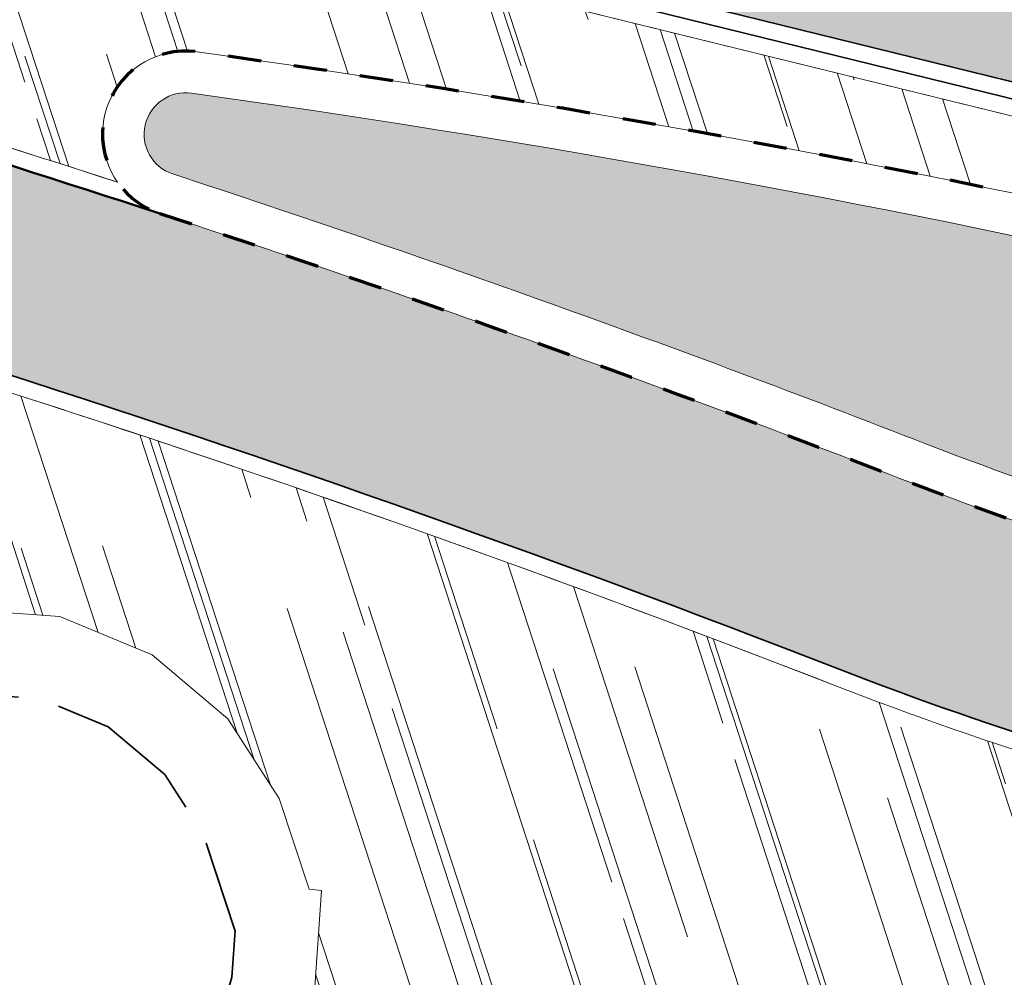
# Model space of a CAD drawing. Header units: metres. Extents: x 196674 to 197628, y 355499 to 356232.
# Tile 70 of 209: x 196996 to 197008, y 355713 to 355724. Entities that reach past the tile are written whole.
import ezdxf

# ---------------------------------------------------------------- set-up
doc = ezdxf.new("R2010")
doc.units = ezdxf.units.M
doc.linetypes.add('ZZ-HIDDEN-SO', pattern=[4, 2, -2])
doc.linetypes.add('ZZ-SYSTEEMGRENS-SO', pattern=[5, 4, -1])
for name, color, linetype, lineweight, true_color in [('N-WE-GR-BEPLANTING_BEPLANTINGSPLAN_DERDEN-V', 7, 'Continuous', 5, 0xd3e799), ('N-WE-VH-GESLOTENVERHARDING_ASFALT_RIJBAAN-V', 7, 'Continuous', 5, 0xd6d6d6), ('N-WE-VH-GOOT-TEGEL_200x200-G', 7, 'Continuous', 35, 0x00a5a5), ('N-WE-VH-KANTOPSLUITING_GELEIDEBAND_50 200-G', 1, 'Continuous', 35, 0xff0000), ('N-WE-VH-KANTOPSLUITING_OPSLUITBAND_200X250-G', 7, 'Continuous', 50, 0x0029a5), ('N-WE-VH-KANTOPSLUITING_OPSLUITBAND_480_500x160-G', 150, 'ZZ-HIDDEN-SO', 70, 0x007fff), ('N-WE-VH-KANTOPSLUITING_TROTTOIRBAND_180X200-G', 6, 'Continuous', 35, 0xff00ff), ('N-WE-VH-OPENVERHARDING_NATUURSTEEN_ZWARTBROEKPLEIN-A', 7, 'Continuous', 20, 0xd9795e), ('N-WE-VH-OPENVERHARDING_TEGEL_200x300_FIETSPAD_ROOD-A', 7, 'Continuous', 5, 0xe04d68), ('X-XX-AL-GRENS_SYSTEEMGRENS-G', 7, 'ZZ-SYSTEEMGRENS-SO', 35, 0xd60036)]:
    doc.layers.add(name, color=color, linetype=linetype, lineweight=lineweight, true_color=true_color)
doc.layers.add('N-WE-VH-HULPLIJN-G', color=40, linetype='Continuous', lineweight=5, plot=False)
doc.layers.add('N-WE-VH-KANTOPSLUITING_ACHTERKANTBAND-G', color=50, linetype='Continuous', lineweight=18)
pattern_1 = [(288.0600000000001, (197056.2115529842, 355734.4411217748), (2.285864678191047, -2.49423789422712), [21, -2.799999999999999, 6.999999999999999, -1.4]), (288.0600000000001, (197138.0089711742, 355715.2408764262), (1.336245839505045, 1.908269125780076), [4.199999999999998, -0.4619999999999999, 8.399999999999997, -1.05]), (288.0600000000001, (197057.2309859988, 355733.5100705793), (3.148679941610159, -6.630539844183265), [11.2, -1.96, 5.599999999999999, -1.4])]

msp = doc.modelspace()

# ---------------------------------------------------------------- hatches: boundary and pattern name
at = {"layer": 'N-WE-GR-BEPLANTING_BEPLANTINGSPLAN_DERDEN-V'}
h = msp.add_hatch(color=256, dxfattribs=at)
h.dxf.hatch_style = 1
edge = h.paths.add_edge_path()
edge.add_arc((196942.6435371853, 355553.2098958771), 177.9000000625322, 68.74151526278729, 71.83939725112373, ccw=False)
edge.add_arc((197021.4675709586, 355755.8167361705), 39.50000001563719, 248.741515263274, 265.1476088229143)
edge.add_arc((197007.7303173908, 355593.9987895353), 122.8999999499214, 83.8286096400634, 85.14760882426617, ccw=False)
edge.add_arc((197021.0499304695, 355717.1807601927), 1.000000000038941, 263.8286096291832, 433.0324548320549)
edge.add_arc((196977.7131807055, 355575.1449333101), 149.499999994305, 73.0324548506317, 82.07859982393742)
edge.add_arc((196998.2475404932, 355722.7231839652), 0.4999999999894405, 82.07859981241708, 251.8393972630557)
at = {"layer": 'N-WE-VH-GESLOTENVERHARDING_ASFALT_RIJBAAN-V'}
h = msp.add_hatch(color=256, dxfattribs=at)
h.dxf.hatch_style = 1
edge = h.paths.add_edge_path()
edge.add_arc((197093.8786643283, 356028.1118958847), 300.199999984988, 256.2130756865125, 257.8504928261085, ccw=False)
edge.add_line((197022.3374544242, 355736.5610507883), (197012.2741127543, 355739.0304095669))
edge.add_line((197012.2741127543, 355739.0304095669), (197003.9878809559, 355741.0636982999))
edge.add_line((197003.9878809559, 355741.0636982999), (197003.3325234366, 355738.3929293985))
edge.add_line((197003.3325234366, 355738.3929293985), (197021.6820968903, 355733.8902818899))
edge.add_arc((197093.8786642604, 356028.1118955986), 302.9499996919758, 256.2130756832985, 258.7522279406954)
edge.add_arc((197093.8786643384, 356028.1118959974), 302.9500000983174, 258.7522279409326, 259.3050705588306)
edge.add_line((197037.6573077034, 355730.4243725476), (197040.4519094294, 355729.9145926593))
edge.add_arc((197035.0785637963, 355700.4505560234), 29.94999663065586, 78.43225986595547, 79.6645715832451, ccw=False)
edge.add_arc((197035.175060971, 355700.869688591), 29.52002899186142, 77.70000422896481, 78.45262009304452, ccw=False)
edge.add_line((197041.4637220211, 355729.7121027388), (197042.1054888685, 355733.3228353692))
edge.add_line((197042.1054888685, 355733.3228353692), (197037.680197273, 355733.639463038))
edge.add_arc((197041.262826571, 355783.7114588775), 50.20000000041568, 263.9817730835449, 265.9074863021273, ccw=False)
edge.add_arc((197041.2628265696, 355783.7114588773), 50.19999999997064, 257.85049282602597, 263.98177308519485, ccw=False)
edge = h.paths.add_edge_path()
edge.add_line((197057.7443864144, 355723.079224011), (197052.101543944, 355723.8685034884))
edge.add_line((197052.101543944, 355723.8685034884), (197051.9810122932, 355723.3773026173))
edge.add_arc((197050.8155858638, 355723.6632768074), 1.199999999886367, 258.8486713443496, 346.2130756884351, ccw=False)
edge.add_arc((197089.3023816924, 355918.9061167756), 200.2000000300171, 256.2130756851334, 258.8486713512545, ccw=False)
edge.add_line((197041.592354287, 355724.4741407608), (197039.913874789, 355724.8860087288))
edge.add_line((197039.913874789, 355724.8860087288), (197037.0974275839, 355725.5771130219))
edge.add_line((197037.0974275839, 355725.5771130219), (197034.9407055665, 355716.7878553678))
edge.add_arc((197031.3183658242, 355702.0257872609), 15.20000000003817, 37.636063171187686, 76.21307568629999, ccw=False)
edge.add_arc((197087.4860454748, 355906.3780203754), 200.0000000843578, 257.2525759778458, 259.9078268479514)
edge.add_arc((197069.9698551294, 355704.5807559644), 18.200000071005, 162.5348650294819, 164.4081768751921, ccw=False)
edge.add_arc((197069.9698550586, 355704.580755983), 18.1999999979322, 147.0025558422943, 162.5348650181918, ccw=False)
edge.add_arc((197055.7120424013, 355713.8389835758), 1.199999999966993, 80.69746717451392, 147.0025558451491, ccw=False)
edge.add_arc((197089.3023843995, 355918.9061334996), 206.6000169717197, 260.6974671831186, 260.8929427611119)
edge.add_line((197056.6017982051, 355714.9104505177), (197057.7443864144, 355723.079224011))
h.paths.add_polyline_path([(197037.0974275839, 355725.5771130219), (197036.5623767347, 355725.7084046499), (197033.6982671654, 355726.4112044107), (197001.6805601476, 355734.2677602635), (196999.5238381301, 355725.4785026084), (197034.9407055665, 355716.7878553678)])
at = {"layer": 'N-WE-VH-OPENVERHARDING_NATUURSTEEN_ZWARTBROEKPLEIN-A'}
h = msp.add_hatch(dxfattribs=at)
h.set_pattern_fill('AVH-NATUURSTEEN-SO', color=256, scale=0.7, angle=258.0600000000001, pattern_type=2)
h.set_pattern_definition(pattern_1)
edge = h.paths.add_edge_path()
edge.add_line((196990.4733846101, 355727.287450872), (196991.1863874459, 355724.8786225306))
edge.add_line((196991.1863874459, 355724.8786225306), (196991.4551888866, 355723.9704963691))
edge.add_arc((196942.6435369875, 355553.2098952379), 177.6000007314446, 72.03252967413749, 74.04749784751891, ccw=False)
edge.add_arc((196998.2475404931, 355722.7231839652), 1.000000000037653, 82.07859982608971, 215.0659573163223, ccw=False)
edge.add_arc((196977.7131807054, 355575.1449333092), 149.9999999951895, 73.03245485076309, 82.07859982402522, ccw=False)
edge.add_arc((197021.0499304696, 355717.1807601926), 1.499999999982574, -66.4184396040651, 73.03245485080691, ccw=False)
edge.add_arc((197007.7303173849, 355593.9987894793), 122.600000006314, 79.15485007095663, 83.48072406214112, ccw=False)
edge.add_arc((197031.3249936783, 355717.1590560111), 2.800000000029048, 259.1548500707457, 346.2130756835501)
edge.add_line((197034.0443220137, 355716.4917829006), (197034.0684298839, 355716.5900293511))
edge.add_line((197034.0684298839, 355716.5900293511), (197031.9318147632, 355717.1143153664))
edge.add_line((197031.9318147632, 355717.1143153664), (196990.4733846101, 355727.287450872))
h = msp.add_hatch(dxfattribs=at)
h.set_pattern_fill('AVH-NATUURSTEEN-SO', color=256, scale=0.7, angle=258.0600000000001, pattern_type=2)
h.set_pattern_definition(pattern_1)
edge = h.paths.add_edge_path()
edge.add_arc((197007.730317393, 355593.9987894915), 119.7999999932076, 80.11494760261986, 83.82860964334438)
edge.add_arc((197007.7303173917, 355593.9987895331), 119.7999999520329, 83.828609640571, 85.14760882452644)
edge.add_arc((197021.4675709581, 355755.8167361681), 42.60000001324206, 248.74151526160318, 265.14760882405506, ccw=False)
edge.add_arc((196942.6435372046, 355553.2098959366), 174.8000000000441, 68.74151526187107, 73.4622235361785)
edge.add_line((196992.3999124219, 355720.7788164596), (196993.646, 355716.569))
edge.add_line((196993.646, 355716.569), (196994.418, 355716.948))
edge.add_line((196994.418, 355716.948), (196995.629, 355717.226))
edge.add_line((196995.629, 355717.226), (196995.676, 355717.009))
edge.add_line((196995.676, 355717.009), (196996.735, 355716.935))
edge.add_line((196996.735, 355716.935), (196997.844, 355716.473))
edge.add_line((196997.844, 355716.473), (196998.754, 355715.705))
edge.add_line((196998.754, 355715.705), (196999.371, 355714.751))
edge.add_line((196999.371, 355714.751), (196999.728, 355713.662))
edge.add_line((196999.728, 355713.662), (196999.877, 355713.647))
edge.add_line((196999.877, 355713.647), (196999.793, 355712.429))
edge.add_line((196999.793, 355712.429), (196999.549, 355711.583))
edge.add_line((196999.549, 355711.583), (196999.632, 355711.304))
edge.add_line((196999.632, 355711.304), (197001.5394956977, 355711.9220745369))
edge.add_line((197001.5394956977, 355711.9220745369), (197002.5354995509, 355712.2027294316))
edge.add_line((197002.5354995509, 355712.2027294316), (197005.0539635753, 355704.0613975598))
edge.add_line((197005.0539635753, 355704.0613975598), (197009.4023206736, 355705.3894582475))
edge.add_arc((197028.5300944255, 355711.23139896), 19.99999999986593, 184.3571817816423, 196.983544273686, ccw=False)
edge.add_arc((197011.0806727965, 355709.9018558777), 2.50000000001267, 34.125110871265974, 184.3571817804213, ccw=False)
edge.add_line((197013.1502091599, 355711.304360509), (197016.6901502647, 355706.0808220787))
edge.add_line((197016.6901502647, 355706.0808220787), (197019.1788768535, 355707.767407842))
edge.add_arc((197020.9406590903, 355708.7140457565), 1.999999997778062, 86.28177571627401, 208.2499538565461, ccw=False)
edge.add_line((197021.0703585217, 355710.7098358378), (197025.6838435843, 355710.4100215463))
edge.add_arc((197025.3920198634, 355705.9194938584), 4.4999999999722, 0.7096448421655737, 86.28177571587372, ccw=False)
edge.add_line((197029.8916747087, 355705.975227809), (197032.0706282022, 355705.6360327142))
edge.add_arc((197234.2423737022, 355674.1641979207), 204.6066740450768, 170.8977933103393, 171.1518499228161, ccw=False)
edge.add_arc((197027.4726082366, 355707.2915163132), 4.799999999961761, 350.8977933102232, 440.1149476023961)
edge = h.paths.add_edge_path()
edge.add_line((197029.8916747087, 355705.975227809), (197032.0706282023, 355705.6360327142))
edge.add_arc((197234.2423736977, 355674.1641979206), 204.6066740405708, 171.1518499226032, 177.8055978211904)
edge.add_line((197029.7857454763, 355681.9986244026), (197027.2190532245, 355682.0969756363))
edge.add_arc((197022.7323693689, 355682.442906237), 4.500000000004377, 355.5911251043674, 468.09112511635)
edge.add_line((197021.334987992, 355686.7204435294), (197018.5022650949, 355685.7950525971))
edge.add_arc((197019.4338526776, 355682.9433610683), 2.999999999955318, 108.091125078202, 109.8511173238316)
edge.add_line((197018.4151210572, 355685.7650956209), (197018.4645275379, 355689.4128152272))
edge.add_line((197018.4645275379, 355689.4128152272), (197018.5785205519, 355689.4476387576))
edge.add_arc((197016.825562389, 355695.1858560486), 5.999999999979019, 286.9872980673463, 394.1251108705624)
edge.add_line((197021.792449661, 355698.5518671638), (197016.6901502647, 355706.0808220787))
edge.add_line((197016.6901502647, 355706.0808220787), (197019.1788768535, 355707.767407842))
edge.add_arc((197020.9406590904, 355708.7140457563), 1.999999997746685, 208.2499538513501, 214.92119049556)
edge.add_line((197019.300778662, 355707.5691474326), (197026.170168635, 355697.7298648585))
edge.add_arc((197027.6050640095, 355698.7316508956), 1.74999999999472, 214.9211906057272, 355.6652177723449)
edge.add_line((197029.350058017, 355698.5993787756), (197029.8791464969, 355705.5793548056))
edge.add_arc((197025.3920198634, 355705.9194938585), 4.500000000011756, 355.6650805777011, 360.7096448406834)
at = {"layer": 'N-WE-VH-OPENVERHARDING_TEGEL_200x300_FIETSPAD_ROOD-A'}
h = msp.add_hatch(dxfattribs=at)
h.set_pattern_fill('AVH-TEGEL_200X300_HALFST', color=256, scale=2, angle=76.22078229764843, pattern_type=2)
h.set_pattern_definition([(76.22078229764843, (0, 0), (-0.3884882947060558, 0.09527247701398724), []), (166.2207822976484, (0, 0), (-0.1429087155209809, -0.5827324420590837), [0.4, -0.4]), (166.2207822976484, (0.09527247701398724, 0.3884882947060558), (-0.1429087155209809, -0.5827324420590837), [-0.4, 0.4])])
edge = h.paths.add_edge_path()
edge.add_arc((196942.6435371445, 355553.2098957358), 177.4000002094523, 71.8393972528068, 74.00643033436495)
edge.add_line((196991.522465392, 355723.7432075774), (196992.3322244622, 355721.0074953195))
edge.add_arc((196942.6435372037, 355553.2098959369), 175.0000000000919, 68.74151526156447, 73.50477980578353, ccw=False)
edge.add_arc((197021.467570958, 355755.8167361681), 42.40000001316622, 248.7415152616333, 265.1476088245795)
edge.add_arc((197007.7303173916, 355593.998789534), 119.999999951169, 83.82860964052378, 85.1476088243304, ccw=False)
edge.add_arc((197007.7303173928, 355593.9987894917), 119.9999999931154, 80.11494760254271, 83.82860964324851, ccw=False)
edge.add_arc((197027.4726082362, 355707.2915163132), 5.000000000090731, 75.02170182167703, 80.11494759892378, ccw=False)
edge.add_line((197028.7648740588, 355712.1216352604), (197039.2340304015, 355709.8137736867))
edge.add_arc((197087.486045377, 355906.3780202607), 202.3999999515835, 256.2079159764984, 257.7641125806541)
edge.add_arc((197031.3183658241, 355702.0257872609), 14.8000000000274, 26.26818554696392, 43.10523611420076)
edge.add_arc((197041.6303403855, 355712.2195687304), 0.5000000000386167, 256.7115733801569, 350.75338908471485, ccw=False)
edge.add_arc((197087.4860450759, 355906.3780200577), 199.9999996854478, 255.53309952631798, 256.7115733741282, ccw=False)
edge.add_line((197037.5219116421, 355712.7195959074), (197030.7605277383, 355714.2126381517))
edge.add_arc((197007.7303173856, 355593.9987894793), 122.4000000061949, 79.1548500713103, 83.82860964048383)
edge.add_arc((197007.7303173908, 355593.9987895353), 122.3999999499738, 83.82860964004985, 85.14760882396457)
edge.add_arc((197021.4675709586, 355755.8167361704), 40.00000001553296, 248.74151526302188, 265.1476088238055, ccw=False)
edge.add_arc((196942.6435371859, 355553.2098958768), 177.4000000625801, 68.74151526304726, 71.83939725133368)

# ---------------------------------------------------------------- linework, layer by layer
at = {"layer": 'N-WE-VH-GOOT-TEGEL_200x200-G', "ltscale": 0.2, "flags": 128}
msp.add_lwpolyline([(196951.4281986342, 355740.523735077), (196969.3175015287, 355732.890581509), (196990.4553175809, 355727.7037505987), (197034.9407055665, 355716.7878553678, -0.3734826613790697), (197046.4430502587, 355700.5145226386), (197046.2722068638, 355698.8047278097), (197039.3936877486, 355679.640358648, 0.03421819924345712), (197035.8549559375, 355652.1417794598), (197038.5133178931, 355637.374981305, 0.003988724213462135), (197038.581696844, 355634.1879771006, 0.01187555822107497), (197039.0861132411, 355624.7117847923, 0.02855868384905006), (197042.1336254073, 355602.110822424, 0.003061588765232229), (197042.6131485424, 355599.7114721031, 0.0008048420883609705), (197042.744082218, 355599.0817099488), (197043.2038895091, 355596.8878635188), (197049.1584376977, 355568.4773434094), (197049.7212509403, 355565.7920318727), (197051.7251532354, 355556.2309527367, -0.3984084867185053), (197051.2205779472, 355555.4110421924), (197050.7745702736, 355555.29198333, -0.419718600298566), (197049.9144463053, 355555.8004803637), (197049.8957871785, 355555.8760399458)], format="xyb", dxfattribs=at)
at = {"layer": 'N-WE-VH-HULPLIJN-G', "flags": 128}
msp.add_lwpolyline([(197037.0974275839, 355725.5771130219), (197036.5623767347, 355725.7084046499), (197033.6982671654, 355726.4112044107), (197001.6805601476, 355734.2677602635), (196999.5238381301, 355725.4785026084), (197034.9407055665, 355716.7878553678)], close=True, dxfattribs=at)
for points in [[(196990.4733846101, 355727.287450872), (196991.1863874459, 355724.8786225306), (196991.4551888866, 355723.9704963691, -0.008792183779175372), (196997.4290492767, 355722.1486649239, -0.6555498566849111), (196998.3853549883, 355723.7136420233, -0.03949176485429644), (197021.4876754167, 355718.6154655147, -0.696642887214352), (197021.6500116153, 355715.8060229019, -0.01887742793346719), (197030.7981588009, 355714.4090660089, 0.3992540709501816), (197034.0443220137, 355716.4917829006), (197034.0684298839, 355716.5900293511), (197031.9318147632, 355717.1143153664)], [(196997.9358588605, 355721.772997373, 0.009455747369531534), (196991.522465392, 355723.7432075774), (196992.3322244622, 355721.0074953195, -0.02078665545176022), (197006.0943463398, 355716.3018786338, 0.07170761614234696), (197017.880997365, 355713.5687008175, -0.005755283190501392), (197020.6306690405, 355713.303361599, -0.01620532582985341), (197028.330968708, 355712.2172870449, -0.02222713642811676), (197028.7648740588, 355712.1216352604), (197039.2340304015, 355709.8137736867, 0.006790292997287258), (197044.5900040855, 355708.5758725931, 0.0735979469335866), (197042.123843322, 355712.1392266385, -0.4350293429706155), (197041.5154138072, 355711.7329560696, -0.005142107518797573), (197037.5219116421, 355712.7195959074), (197030.7605277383, 355714.2126381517, 0.02039595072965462), (197020.8886760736, 355715.6894530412, 0.005755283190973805), (197018.0840109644, 355715.9600990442, -0.07170761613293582), (197006.9645288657, 355718.538568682, 0.01351788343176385)]]:
    msp.add_lwpolyline(points, format="xyb", close=True, dxfattribs=at)
msp.add_lwpolyline([(197028.2966342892, 355712.0202562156, 0.01620532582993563), (197020.6091684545, 355713.1045206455, 0.005755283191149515), (197017.8640795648, 355713.369417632, -0.0717076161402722), (197006.0218311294, 355716.1154877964, 0.02060088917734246), (196992.3999124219, 355720.7788164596)], format="xyb", dxfattribs=at)
for points in [[(197013.8879183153, 355675.8475108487), (197008.8563505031, 355692.0196023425), (197006.8591735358, 355698.2257718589), (197002.5354995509, 355712.2027294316), (197001.5394956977, 355711.9220745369), (196999.632, 355711.304), (196999.549, 355711.583), (196999.793, 355712.429), (196999.877, 355713.647), (196999.728, 355713.662), (196999.371, 355714.751), (196998.754, 355715.705), (196997.844, 355716.473), (196996.735, 355716.935), (196995.676, 355717.009)], [(196995.676, 355717.009), (196996.735, 355716.935), (196997.844, 355716.473), (196998.754, 355715.705), (196999.371, 355714.751), (196999.728, 355713.662), (196999.877, 355713.647), (196999.793, 355712.429)]]:
    msp.add_lwpolyline(points, dxfattribs=at)
at = {"layer": 'N-WE-VH-KANTOPSLUITING_ACHTERKANTBAND-G', "flags": 128}
for points in [[(197028.2966342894, 355712.0202562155, 0.01620532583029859), (197020.6091684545, 355713.1045206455, 0.005755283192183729), (197017.8640795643, 355713.3694176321, -0.0717076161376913), (197006.0218311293, 355716.1154877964, 0.03260185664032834), (196984.3075872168, 355722.9719262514), (196963.5024933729, 355728.0780413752)], [(196991.2273856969, 355724.0354492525), (196991.2273856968, 355724.0354492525, -0.009125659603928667), (196997.4290492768, 355722.1486649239)]]:
    msp.add_lwpolyline(points, format="xyb", dxfattribs=at)
msp.add_lwpolyline([(196990.3599928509, 355727.3152751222), (197031.9318147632, 355717.1143153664)], dxfattribs=at)
msp.add_lwpolyline([(196998.0916996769, 355722.2480906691, -0.01351788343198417), (197007.1458168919, 355719.0045457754, 0.07170761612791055), (197018.1263054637, 355716.4583070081, -0.005755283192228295), (197020.9424275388, 355716.1865554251, 0.9099606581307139), (197021.3417604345, 355718.1372304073, 0.03949176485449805), (196998.3164477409, 355723.2184129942, 0.9144129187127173)], format="xyb", close=True, dxfattribs=at)
at = {"layer": 'N-WE-VH-KANTOPSLUITING_GELEIDEBAND_50 200-G', "ltscale": 0.2, "flags": 128}
msp.add_lwpolyline([(197028.3309687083, 355712.2172870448, 0.01620532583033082), (197020.6306690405, 355713.303361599, 0.005755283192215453), (197017.8809973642, 355713.5687008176, -0.07170761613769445), (197006.0943463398, 355716.3018786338, 0.03260185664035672), (196984.3552577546, 355723.1661619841), (196963.5501639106, 355728.2722771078)], format="xyb", dxfattribs=at)
at = {"layer": 'N-WE-VH-KANTOPSLUITING_OPSLUITBAND_200X250-G', "ltscale": 0.1, "flags": 128}
msp.add_lwpolyline([(196991.4551888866, 355723.9704963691), (196991.1863874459, 355724.8786225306), (196990.5259641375, 355727.1098147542), (196986.0322340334, 355728.2118743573), (196985.3342378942, 355725.3966087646, -0.00813617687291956), (196990.9142862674, 355723.9163538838, -0.01034696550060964), (196997.9358588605, 355721.772997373)], format="xyb", dxfattribs=at)
at = {"layer": 'N-WE-VH-KANTOPSLUITING_OPSLUITBAND_480_500x160-G', "ltscale": 0.2, "flags": 128}
msp.add_lwpolyline([(196997.9358588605, 355721.772997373, -0.01351788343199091), (197006.9645288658, 355718.5385686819, 0.07170761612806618), (197018.0840109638, 355715.9600990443, -0.005755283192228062), (197020.8886760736, 355715.6894530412, 0.9099606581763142), (197021.487675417, 355718.6154655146, 0.03949176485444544), (196998.3853549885, 355723.7136420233, 0.9144129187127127)], format="xyb", close=True, dxfattribs=at)
at = {"layer": 'N-WE-VH-KANTOPSLUITING_TROTTOIRBAND_180X200-G', "ltscale": 0.2, "flags": 128}
msp.add_lwpolyline([(196990.4076552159, 355727.5095128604), (197031.9794771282, 355717.3085531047)], dxfattribs=at)
at = {"layer": 'X-XX-AL-GRENS_SYSTEEMGRENS-G', "ltscale": 0.5, "flags": 128}
msp.add_lwpolyline([(197173.0845801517, 355664.4267221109), (197172.678291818, 355658.1040395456), (197176.2062336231, 355657.9276386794), (197179.6585214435, 355660.8258546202), (197196.8460500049, 355641.1849859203), (197196.618113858, 355640.9851655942), (197203.3658004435, 355633.2880423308), (197204.598351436, 355636.2035375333), (197206.181120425, 355637.5931654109), (197210.3450714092, 355632.9793581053), (197211.1344663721, 355633.8542043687), (197215.577003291, 355630.1111014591), (197222.812057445, 355638.6980935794), (197225.7729980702, 355636.1981525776), (197252.4997837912, 355613.6295939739), (197256.3974516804, 355618.2471244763), (197230.4350738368, 355640.1698336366), (197234.5465854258, 355645.0395252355), (197230.9951246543, 355648.102425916), (197227.7363916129, 355651.014992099), (197227.7150354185, 355650.9915016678), (197227.3858924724, 355651.2966605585), (197230.5297411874, 355654.3837220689), (197222.7747070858, 355662.5864016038), (197213.3031688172, 355673.0409596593), (197208.7438719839, 355679.5515306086), (197204.6678372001, 355688.2834966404), (197202.9207222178, 355693.3147658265), (197202.5296188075, 355695.8358091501), (197209.2561496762, 355696.7388380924), (197208.765603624, 355699.4053961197), (197208.8375775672, 355699.4157603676), (197208.4960738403, 355702.0476424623), (197209.7550059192, 355702.1614664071), (197209.6289773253, 355703.3557373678), (197209.431316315, 355705.9322142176), (197209.3853665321, 355708.5054020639), (197209.4909423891, 355711.0763696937), (197209.825975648, 355714.406320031), (197209.1003553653, 355714.700446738), (197209.2732684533, 355715.2254737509), (197208.7827839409, 355715.4092287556), (197209.8333840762, 355718.2914021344), (197204.6571410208, 355720.1605124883), (197206.9259623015, 355726.3911903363), (197207.3755778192, 355727.6258113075), (197205.6951706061, 355728.2354618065), (197201.970541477, 355729.6509828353, -0.03199396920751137), (197199.2658455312, 355725.4928494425), (197194.4988616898, 355729.2364659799), (197191.8020115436, 355731.3330088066), (197190.6829954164, 355730.2418318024), (197188.9323846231, 355731.7580333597, 0.01582069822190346), (197191.308975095, 355733.798286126), (197190.5246250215, 355734.700084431), (197189.8547559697, 355735.4391273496), (197188.5065648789, 355737.3969406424), (197188.3768484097, 355737.5504837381), (197186.2264232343, 355740.6599554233), (197185.4143065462, 355740.8273772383), (197177.0047230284, 355735.000759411), (197161.0308464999, 355735.7499021), (197143.9921317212, 355736.546230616), (197117.3114725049, 355737.8750504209), (197104.5701917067, 355738.4152468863), (197089.3270001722, 355739.2400485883), (197089.4979420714, 355743.4763910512), (197087.6423294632, 355744.6045541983), (197087.2320594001, 355744.8539874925), (197086.4302028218, 355745.4612094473), (197085.6301577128, 355746.0670596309), (197084.2515270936, 355747.3631431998), (197083.0033431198, 355748.790046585), (197081.9521148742, 355750.2640411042), (197081.052108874, 355751.8364435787), (197080.680597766, 355752.6629727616), (197080.3089695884, 355753.4897623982), (197079.7287775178, 355755.2084983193), (197079.3027229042, 355757.0287405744), (197079.0552433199, 355758.8767777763), (197078.9881413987, 355760.748092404), (197079.0484954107, 355761.6954089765), (197079.4901165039, 355761.5482019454), (197081.8987959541, 355767.3947458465), (197083.4122910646, 355769.9863346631), (197084.9290730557, 355772.1438856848), (197085.2777218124, 355772.6391357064), (197085.9504292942, 355773.4546849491), (197087.2615113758, 355775.0451778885), (197089.4568843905, 355777.2328139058), (197092.7058230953, 355779.8115121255), (197090.7255592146, 355782.8612331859), (197090.5279328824, 355783.1655891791), (197094.0593130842, 355784.7965387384), (197089.240221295, 355793.944965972), (197079.8514273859, 355789.6587774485), (197073.1066642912, 355808.1301448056), (197062.6964714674, 355839.0387078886), (197050.201550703, 355834.8591941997), (197054.256388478, 355823.4068109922), (197060.9054150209, 355805.9824325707), (197064.0917084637, 355798.9340248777), (197065.6061934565, 355785.3714584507), (197066.4118943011, 355778.1591798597), (197064.2976158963, 355775.7696807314), (197061.8930028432, 355773.065075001), (197059.8798242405, 355770.937906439), (197059.567781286, 355770.7063368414), (197054.395078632, 355766.8676324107), (197050.1449273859, 355764.4954855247), (197046.646028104, 355763.2036366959), (197046.6485450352, 355763.1967402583), (197042.8018864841, 355761.7681380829), (197042.6247659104, 355761.7025895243), (197032.2172606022, 355760.2665015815), (197022.1724443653, 355758.1057256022), (197022.1490316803, 355758.1349914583), (197018.4791559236, 355757.3507739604), (197017.1834583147, 355757.8590001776), (197013.9320116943, 355762.4906063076), (197012.2359937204, 355764.9334332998), (197011.548662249, 355765.9454268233), (197009.5874376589, 355768.7952768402), (197008.1879451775, 355770.6627745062), (197008.1739746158, 355770.651876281), (197004.3621297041, 355775.7021426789), (197000.7500667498, 355780.6711859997), (196997.3281167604, 355785.4310589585), (196992.0624097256, 355792.5561596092), (196987.5636689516, 355799.6503659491), (196980.2918957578, 355812.3582609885), (196971.7451011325, 355828.1610038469), (196956.4456734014, 355821.2458726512), (196960.0166344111, 355812.4100996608), (196962.4976294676, 355807.0886023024, -0.6085831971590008), (196961.4131292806, 355806.2394416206), (196970.6320923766, 355792.5786144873), (196976.225457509, 355784.303374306), (196982.879968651, 355776.9163582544), (196982.5041383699, 355776.476222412), (196987.7472751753, 355765.3430715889), (196990.3620391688, 355759.9089379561), (196989.6128942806, 355758.3801676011), (196986.801356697, 355757.089894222), (196981.5916446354, 355758.3619052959), (196976.4931413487, 355759.6093032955), (196973.9250311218, 355760.2238822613), (196971.9270970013, 355760.7020113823), (196970.093883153, 355761.1263081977), (196965.2690985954, 355762.243003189), (196955.7026120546, 355764.457163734), (196954.8259486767, 355764.7114400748), (196955.7288446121, 355765.5914382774), (196946.4199106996, 355767.8862061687), (196945.5109518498, 355767.0898728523), (196943.3561815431, 355767.6616250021), (196942.0243707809, 355768.0150110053), (196940.699224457, 355768.3753913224), (196937.911680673, 355769.161377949), (196937.9158913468, 355769.1720679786), (196934.1448626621, 355770.5833311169), (196931.0328001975, 355771.949971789), (196928.1497259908, 355773.3159879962), (196926.2238803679, 355774.3657393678), (196926.7008714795, 355775.2077771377), (196923.9720996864, 355776.8118532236), (196922.1171638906, 355777.9575551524), (196917.5440237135, 355780.8012867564), (196917.0166342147, 355779.9474843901), (196915.4224701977, 355780.9309636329), (196913.0167641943, 355782.4772167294), (196912.757872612, 355782.6539056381), (196911.190523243, 355783.7714957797), (196908.5042566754, 355786.2619442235), (196907.2206986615, 355787.4460719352), (196905.8442773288, 355789.1071714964), (196903.2522146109, 355793.7425243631), (196899.3236920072, 355801.1348770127), (196896.7844047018, 355806.8801932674), (196892.3931631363, 355816.7971943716), (196889.396342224, 355823.7408055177), (196885.4294056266, 355833.1531130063), (196886.3148759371, 355833.6745129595), (196885.0357126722, 355834.4994199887), (196884.9096875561, 355834.6903417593), (196883.5318420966, 355838.2464489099), (196881.8574062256, 355842.456115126), (196879.7964254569, 355847.3435551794), (196879.5508475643, 355847.9274201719), (196877.9207976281, 355851.9810838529), (196875.2708346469, 355858.5729917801), (196872.6243587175, 355865.1536886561), (196870.4789281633, 355870.5362599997), (196868.3870366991, 355875.7889875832), (196865.3800609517, 355883.3409266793), (196863.5295936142, 355887.9873007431), (196863.4110328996, 355888.2849971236), (196862.7400305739, 355889.9711056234), (196863.0622626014, 355890.0962442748), (196861.3970005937, 355894.1395962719), (196861.4037374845, 355894.142038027), (196859.229652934, 355899.4431236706), (196859.0298403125, 355899.3580359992), (196858.8952095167, 355899.696553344), (196858.3959365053, 355900.9492390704), (196849.546747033, 355923.1807260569), (196850.1922005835, 355924.6939033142), (196860.258528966, 355928.6657372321), (196869.5490503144, 355931.0234685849), (196873.3453938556, 355931.8019435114), (196886.2438454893, 355935.4284136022), (196898.3098795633, 355938.5764862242), (196898.3110943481, 355938.5724965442), (196903.1917021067, 355939.7712405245), (196904.7097162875, 355939.0568809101), (196905.0282216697, 355938.2924679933), (196909.0130922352, 355939.952830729), (196908.2642147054, 355942.2627148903), (196902.9799573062, 355958.738663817), (196902.4497829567, 355960.2008490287), (196901.8115777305, 355961.6192158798), (196900.9680556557, 355963.3204536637), (196898.0063144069, 355968.7541705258), (196894.5625896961, 355975.3226559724), (196892.3896866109, 355979.4813913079), (196888.5416758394, 355987.5664713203), (196887.4815956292, 355987.0834539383), (196885.6442474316, 355986.3271839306), (196885.5076204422, 355986.6344104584), (196873.7642690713, 355982.4273955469), (196860.8311621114, 355977.7025315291), (196860.6501748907, 355978.1868262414), (196859.8859481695, 355980.2917607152), (196853.3128873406, 355977.7107309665), (196853.73029577, 355976.6477246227), (196849.4907683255, 355974.9886047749), (196849.0872389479, 355976.0301083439), (196843.9608105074, 355973.9918913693), (196837.8119168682, 355989.4043746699), (196834.5901124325, 355988.2958011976), (196829.2277835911, 355986.0429299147), (196828.1156368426, 355985.4996470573), (196826.3328622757, 355984.7522034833), (196824.2538081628, 355989.7933135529), (196823.3493071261, 355989.4238303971), (196821.5217528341, 355993.9636112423), (196822.4415567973, 355994.327010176), (196811.4142395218, 356022.6098143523), (196811.1941616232, 356022.5241126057), (196809.0787073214, 356027.7608173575), (196808.1570951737, 356027.399245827), (196802.10045471, 356042.8370581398), (196803.0324375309, 356043.2047289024), (196801.2251267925, 356047.7859519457), (196800.9629805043, 356047.6825342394), (196799.5580754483, 356051.2186581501), (196798.9326303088, 356050.9700967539), (196795.7620501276, 356058.7913388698), (196785.962956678, 356083.7526770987), (196782.5256602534, 356092.3853087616), (196783.4607012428, 356092.7526788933), (196781.019036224, 356098.8045971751), (196780.1137519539, 356098.4428009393), (196778.7301102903, 356101.9178165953), (196774.5320198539, 356112.348299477), (196772.2902714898, 356117.515377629), (196776.44078803, 356119.079716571), (196791.849465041, 356131.7811384), (196790.0748953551, 356134.2200693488), (196802.0204483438, 356142.8516660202), (196802.0676224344, 356142.8083428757), (196807.6543048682, 356146.8198669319), (196821.3261595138, 356152.9520820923), (196824.118863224, 356147.8038902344), (196826.9348279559, 356140.6494155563), (196826.9667213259, 356140.5675271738), (196829.5085456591, 356133.5350799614), (196829.5777539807, 356133.3434260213), (196832.2898444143, 356127.7055041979), (196833.7548698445, 356124.6604513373), (196834.9901440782, 356122.0931766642), (196835.0225480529, 356122.0325953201), (196835.1990731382, 356121.7003128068), (196837.0506620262, 356117.8328811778), (196837.4462851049, 356117.0125892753), (196839.1926216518, 356113.3926815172), (196841.4323661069, 356114.511984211), (196841.8392721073, 356113.6336860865), (196848.0955434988, 356116.517072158), (196847.6769788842, 356117.425259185), (196852.5147321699, 356119.6548795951), (196850.4481800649, 356123.3458274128), (196845.5717484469, 356132.2801574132), (196843.8176550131, 356136.7414412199), (196842.4688873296, 356140.1178663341), (196840.0819394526, 356146.0228419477), (196839.9684512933, 356146.3257976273), (196837.6473192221, 356152.5214195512), (196836.4018865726, 356158.1741344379), (196834.8989662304, 356157.8391461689), (196833.0580044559, 356165.8451506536), (196834.6039987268, 356166.1812686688), (196833.231549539, 356172.4004655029), (196818.5547710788, 356168.2850407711), (196819.0904617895, 356165.4031631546), (196818.6774567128, 356164.7734485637), (196805.8544307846, 356160.1790812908), (196763.847697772, 356130.3813046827), (196763.5509762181, 356130.4127969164), (196762.5818188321, 356130.5249803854), (196761.7183121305, 356129.7086118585, 0.04730650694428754), (196752.2297252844, 356136.4176360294), (196747.6793319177, 356140.070134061), (196742.0814451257, 356144.4630395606), (196738.7537234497, 356147.2546337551), (196734.7560397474, 356150.8499354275), (196729.666907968, 356145.2019173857), (196729.4110213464, 356144.9179294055), (196728.5373751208, 356145.25504501), (196726.9098917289, 356145.8830452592), (196726.6614752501, 356145.2392657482), (196726.5077088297, 356145.3668838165), (196724.5966113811, 356147.0002316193), (196723.2386024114, 356148.3499242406), (196720.9989937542, 356150.8008754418), (196719.8259691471, 356152.0571855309), (196717.8551161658, 356153.8806850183), (196716.3066054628, 356155.1783671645), (196713.4920412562, 356157.0380855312), (196712.711518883, 356157.526736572), (196710.5865978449, 356158.6597682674), (196709.0460740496, 356159.8798850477, -0.1436820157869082), (196707.9944026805, 356162.614189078), (196707.7956403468, 356165.0395700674), (196705.255843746, 356165.9921554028), (196703.9080476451, 356165.8817021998), (196704.296213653, 356161.5859622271), (196704.322643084, 356161.4572245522), (196699.9945406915, 356161.1598107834), (196700.4765585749, 356140.6409319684, -0.8375811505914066), (196697.1042396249, 356117.7401990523), (196690.2804314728, 356092.1839640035, 0.01148923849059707), (196682.1238954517, 356058.6533288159), (196678.2447453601, 356040.9444071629), (196676.8078900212, 356034.3849397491), (196676.7367004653, 356034.0373672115), (196673.76097036, 356020.1679628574), (196685.4972137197, 356017.0123139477), (196688.4141098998, 356023.4875724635), (196684.7023326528, 356025.1594317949), (196684.8709302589, 356032.3200466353), (196686.954459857, 356036.67925281), (196701.2270857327, 356066.3816892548), (196697.4228360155, 356068.2135735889), (196701.9253072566, 356087.990611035), (196702.113404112, 356090.4525884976), (196703.1938799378, 356090.1812386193), (196704.7481254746, 356094.7148607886), (196705.3277865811, 356095.9075069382), (196706.1690198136, 356096.9042763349), (196707.142583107, 356097.5850231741), (196708.3354430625, 356098.0646037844), (196709.2981925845, 356097.8962027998), (196710.1314496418, 356097.4912135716), (196711.0135994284, 356096.7398888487), (196711.613187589, 356094.6944549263), (196715.3306055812, 356098.6467015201), (196723.1713741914, 356104.959617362), (196732.8379125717, 356111.0407349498), (196733.3237033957, 356110.1763676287), (196733.395023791, 356110.047721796, 0.4142124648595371), (196734.754474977, 356109.6579975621), (196736.9542150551, 356108.9736747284, -0.02164444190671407), (196739.4192796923, 356107.5715157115, 0.0006306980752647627), (196739.4214182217, 356107.5701773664, -0.2262979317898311), (196739.4250952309, 356107.5644124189), (196739.8764398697, 356106.708415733), (196739.5816296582, 356106.4366577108), (196740.3007240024, 356104.7008456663), (196740.9509263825, 356104.9922062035), (196741.9809548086, 356103.0387080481), (196744.8395286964, 356104.2229286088, -0.3990416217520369), (196746.5871881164, 356103.5518771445), (196746.6513408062, 356103.3996378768), (196746.689370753, 356103.0266088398), (196746.4151777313, 356101.5848105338), (196747.429397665, 356101.3609511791), (196747.5333455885, 356101.2994572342), (196747.5384435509, 356101.2929342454), (196766.0705486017, 356056.7132555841), (196765.1623874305, 356056.3282861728), (196767.2394890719, 356051.1270879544), (196768.1793575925, 356051.5344794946), (196771.4711978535, 356043.8233024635), (196774.40164759, 356036.7635904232), (196774.0151730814, 356036.5839879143), (196774.7283105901, 356034.7171646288), (196775.4376722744, 356034.2825268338), (196775.853972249, 356033.3023071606), (196775.6600364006, 356032.5504327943), (196776.765634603, 356029.8908119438), (196776.718840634, 356029.8583752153), (196777.0974306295, 356028.7594125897), (196777.9658206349, 356027.7189745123), (196778.0591666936, 356026.3169710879), (196778.4461698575, 356025.4565066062), (196778.8262353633, 356024.4427094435), (196778.82622122, 356024.4427022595), (196778.8266270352, 356024.4416646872), (196779.3783198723, 356022.97006407), (196779.3990069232, 356022.9782259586), (196780.7255773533, 356019.5865020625), (196780.754093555, 356019.5982524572), (196782.2401021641, 356015.8367131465), (196783.4327975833, 356012.7766123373), (196782.5021506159, 356012.4159202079), (196784.7325956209, 356006.6609931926), (196786.038590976, 356007.1671596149), (196787.6956637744, 356002.99373992), (196787.5357676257, 356002.9336515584), (196788.527525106, 356000.4577747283), (196788.2725773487, 356000.3582829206), (196788.9724314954, 355999.1126709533), (196789.3908675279, 355998.5302971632), (196789.7536275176, 355998.0254125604), (196789.9147147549, 355996.5999778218), (196790.4410486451, 355995.4737364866), (196790.4469192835, 355995.47546678), (196790.6242366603, 355994.9662783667), (196790.9335315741, 355995.0883984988), (196793.8902314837, 355987.5860400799), (196793.7542048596, 355987.5476454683), (196795.505857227, 355983.2445885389), (196795.6242983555, 355983.312781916), (196796.991807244, 355979.8198586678), (196797.0047048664, 355979.7233568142), (196796.9933585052, 355979.6824914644), (196796.9669683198, 355979.6505170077), (196796.822975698, 355979.5766059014), (196795.3985459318, 355979.0322727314), (196797.1469514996, 355974.4569848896), (196797.1501836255, 355974.4582530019), (196795.4187218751, 355970.4877992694), (196796.2201695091, 355969.6560949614), (196797.0849824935, 355967.4537241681), (196798.9466017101, 355968.1847329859), (196800.5529653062, 355968.8170288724), (196800.6150046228, 355968.7023501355), (196800.8616512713, 355968.7744826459), (196801.6407865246, 355967.8232749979), (196801.6785991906, 355967.7771113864), (196801.6961792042, 355966.4146603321), (196801.7040832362, 355965.8020978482, 0.2098831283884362), (196802.0368526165, 355965.0700742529, 0.1229137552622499), (196802.0944480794, 355964.5891732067), (196802.9107575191, 355962.4451987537), (196803.0986146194, 355962.5296289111, 0.04929694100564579), (196803.2118388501, 355962.3687718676), (196804.3748923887, 355961.0206686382), (196804.4152792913, 355960.973855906), (196804.4401436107, 355960.2826278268), (196804.4459236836, 355960.1212617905), (196803.9148513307, 355960.1157297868), (196805.8237591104, 355955.3454282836), (196806.4277367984, 355955.633371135), (196806.6532355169, 355955.5186944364), (196807.0270248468, 355954.5686016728), (196806.896691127, 355954.2200849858), (196806.3685258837, 355953.9064868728), (196808.2467157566, 355949.1968786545), (196809.0713129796, 355949.5131897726), (196810.7611227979, 355945.21653999), (196812.8164223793, 355939.9905657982), (196815.7958787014, 355932.7153467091), (196817.2786866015, 355929.1286764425), (196819.2233460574, 355924.3463577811), (196820.974699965, 355919.8030463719), (196821.7022264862, 355917.7120897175), (196822.8275510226, 355914.9902061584), (196826.5518493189, 355905.5439142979), (196827.5083210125, 355903.1053161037), (196827.5308293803, 355903.1196992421), (196828.5703350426, 355900.3870734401, 0.1057314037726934), (196828.7975064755, 355900.0358952, 0.1359501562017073), (196828.9295866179, 355899.5185573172), (196829.4561675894, 355898.5993144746), (196829.938950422, 355897.0408730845, 0.1142322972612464), (196830.1661458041, 355896.6512290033, 0.1021066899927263), (196830.23636084, 355896.2531616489), (196830.8234352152, 355894.775179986, 0.09413674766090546), (196831.0235326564, 355894.4601106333, 0.07582889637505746), (196831.0699955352, 355894.1621297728), (196831.3336353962, 355893.3277624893), (196830.5490288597, 355891.650566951), (196830.730654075, 355891.1774844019), (196831.6305612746, 355889.0373983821), (196832.1718899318, 355888.9724389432), (196833.8661398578, 355884.6967749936), (196833.0916363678, 355884.3898747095), (196834.2334853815, 355881.5063921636), (196835.7340846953, 355881.0039957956), (196836.3963712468, 355880.6373454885), (196840.5779483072, 355870.1214583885), (196841.1998491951, 355870.3833319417), (196841.8607508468, 355868.7841549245), (196841.3542408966, 355868.5492854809), (196842.9471889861, 355864.5225379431), (196843.474497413, 355864.7627851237), (196844.0946204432, 355863.1667495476), (196843.4777571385, 355862.8872750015), (196845.6058022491, 355857.295932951), (196845.6591832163, 355857.3179956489), (196848.9573390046, 355849.3870718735), (196849.4691744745, 355849.5945842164), (196850.1900661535, 355847.7561027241), (196849.7024440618, 355847.5164343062), (196851.7354952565, 355842.3219023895), (196851.9803218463, 355841.6963600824), (196852.2130822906, 355841.1927849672), (196852.6975573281, 355840.1446276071), (196853.8314006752, 355837.546665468), (196857.1022606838, 355828.931799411), (196857.1021774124, 355828.9317655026), (196857.104474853, 355828.9259676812), (196857.5027287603, 355827.8770374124), (196857.5177064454, 355827.8831363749), (196859.2608649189, 355823.4841013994, 0.1197895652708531), (196859.5336863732, 355823.098470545, 0.1217854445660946), (196859.5998818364, 355822.6230344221), (196860.3813539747, 355820.6705579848), (196861.5845120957, 355817.6645162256), (196865.3571916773, 355808.1762108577), (196866.650424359, 355804.9223955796), (196866.9894190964, 355804.0482756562), (196869.9609907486, 355796.3858853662), (196870.2417437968, 355795.6982130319), (196874.2597470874, 355785.8213624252), (196876.4751023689, 355779.9106257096), (196876.5248359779, 355779.9270586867), (196877.4783340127, 355777.609714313), (196877.4870572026, 355777.6127263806, 0.01261409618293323), (196879.1276028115, 355773.4671132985), (196880.5794819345, 355769.9265380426), (196879.4564760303, 355768.8985009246), (196871.5899269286, 355765.9267262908), (196874.6150694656, 355763.7405958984), (196870.7815163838, 355762.3431721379), (196871.1765744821, 355761.2637959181), (196873.4589399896, 355754.9534811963), (196873.8205499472, 355753.8743063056), (196877.933770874, 355755.2526192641), (196879.3161058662, 355751.4604592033), (196887.4423074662, 355755.0355723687), (196887.6524770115, 355755.1609821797), (196887.7433886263, 355755.192988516), (196887.8657880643, 355755.2134610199), (196887.9953583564, 355755.215742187), (196888.0352466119, 355755.2100166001), (196888.0806541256, 355755.194805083), (196888.1556229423, 355755.1569219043), (196888.2342456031, 355755.1058393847), (196888.2799178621, 355755.067193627), (196888.3187308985, 355755.0246841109), (196888.3560790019, 355754.9712798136), (196888.4037650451, 355754.8834089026), (196890.242957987, 355750.9480844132), (196890.4947138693, 355750.6026519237), (196890.4494791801, 355750.5430745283), (196891.628236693, 355748.1977836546), (196891.6577586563, 355747.9263099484), (196893.7087405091, 355743.5292781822), (196894.4921495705, 355741.852565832), (196896.872192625, 355740.7600377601), (196896.2575067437, 355739.8318439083), (196898.2715684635, 355738.9073148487), (196899.8509010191, 355738.4527733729), (196902.2825244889, 355737.7529374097), (196907.1457714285, 355736.3532654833), (196917.8474241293, 355733.273265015), (196918.1089377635, 355734.2346253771), (196926.0062285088, 355731.9296392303), (196927.0971120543, 355732.0253109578), (196927.2914126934, 355732.7211091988), (196949.25195892, 355726.9179402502), (196950.9690876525, 355725.7952060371), (196950.858498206, 355725.3568524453), (196952.0887336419, 355725.1461394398), (196952.8819526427, 355724.9555262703), (196952.8603227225, 355724.8954303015), (196952.056959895, 355721.6922553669), (196951.4518210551, 355719.279440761), (196959.2800080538, 355717.3161154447), (196960.8516613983, 355723.8815794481), (196967.4256969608, 355722.1306030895), (196973.9033481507, 355720.4361775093), (196977.8684934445, 355719.3989738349), (196980.4243569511, 355718.8238264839), (196993.7588386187, 355715.5105551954), (196994.7639516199, 355716.0034841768), (196994.9897167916, 355716.0545171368), (196996.5017647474, 355715.9488593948), (196997.3169796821, 355715.6092477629), (196997.9952041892, 355715.036856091), (196998.4610569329, 355714.3165586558), (196998.8408934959, 355713.1578975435), (196998.8373696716, 355713.1068020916), (196998.8026880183, 355712.6039181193), (196998.5054317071, 355711.57326714), (196998.967312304, 355710.0772094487), (197001.8739445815, 355710.9575141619), (197005.9055135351, 355697.924832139), (197007.9029397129, 355691.7178882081), (197012.9334617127, 355675.5491580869), (197017.8784535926, 355659.8034283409), (197019.9986344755, 355652.9868181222), (197022.5523518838, 355644.9202439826), (197025.6999454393, 355634.5227791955), (197025.7567598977, 355634.1895291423), (197025.7192859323, 355633.9168304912), (197025.6181435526, 355633.7020966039), (197025.4453286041, 355633.4758310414), (197025.195021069, 355633.3010221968), (197024.8842618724, 355633.1887622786), (197022.7809993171, 355632.7952119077), (197021.2249886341, 355633.6494658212), (197017.690051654, 355632.6264885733), (197017.7273360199, 355632.4752797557), (197014.1229230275, 355631.4103093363), (197014.0722671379, 355631.5493647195), (197010.0124796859, 355630.3545619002), (197006.5432104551, 355629.6017441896), (197006.5540181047, 355629.5513084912), (197001.1443281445, 355628.4894595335), (196999.2574320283, 355628.1228370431), (197001.9823300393, 355614.4304461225), (197003.2307288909, 355614.6849740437), (197003.6205128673, 355613.1185353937), (197004.006443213, 355611.2187676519), (197003.9614653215, 355611.2096196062), (197004.2119997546, 355610.206901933), (197004.3094756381, 355609.7270704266), (197004.3307955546, 355609.7314437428), (197004.8907984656, 355607.4901357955), (197029.380694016, 355613.7773555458), (197029.3841525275, 355613.7521287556), (197029.4775205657, 355613.7547588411), (197031.0334295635, 355607.6447371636), (197027.1484354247, 355606.7099934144), (197028.7114272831, 355600.2542212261), (197028.8948398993, 355600.3195751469), (197029.4531395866, 355598.0973388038), (197030.7251398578, 355593.0343377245), (197031.3437632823, 355590.5737261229), (197031.1685464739, 355590.5261238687), (197032.7880676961, 355584.152430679), (197036.6741025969, 355585.3719723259), (197038.212636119, 355579.409403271), (197038.2010121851, 355579.4060264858), (197038.2728747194, 355579.1493745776), (197038.1803194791, 355579.1132554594), (197039.3673898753, 355574.1879968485), (197040.0304268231, 355571.0320611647), (197040.88012635, 355567.656390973), (197041.2093863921, 355566.3427106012), (197041.6648791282, 355566.4332058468), (197042.8515333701, 355561.7517462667), (197043.1005016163, 355560.7271915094), (197044.6430261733, 355554.3201080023), (197045.6960009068, 355554.5759243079), (197046.0663295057, 355552.9632527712), (197063.3112487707, 355556.2858520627), (197062.5528863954, 355564.4253253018), (197069.6953954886, 355564.7548009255), (197074.0489944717, 355565.8013962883), (197074.0651927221, 355569.3434042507), (197066.8277845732, 355574.7719568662), (197065.569183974, 355592.4263893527), (197065.9890710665, 355592.2571108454), (197066.9647035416, 355591.9362835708), (197067.948629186, 355591.6804678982), (197069.8143987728, 355591.2835510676), (197070.9138968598, 355590.9670390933), (197072.0547459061, 355590.5568482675), (197073.3952542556, 355590.1721260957, -0.1152568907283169), (197081.1782353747, 355583.3636143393), (197088.1711537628, 355574.4210026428), (197092.5545327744, 355568.8154951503), (197099.4778845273, 355574.1657522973), (197101.0604109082, 355575.3887037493), (197095.3593342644, 355582.7660237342), (197094.9766501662, 355582.4665704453), (197094.8981522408, 355582.7529220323), (197094.2118387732, 355584.4945289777), (197092.7090311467, 355587.275688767), (197091.4245338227, 355588.9961585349), (197089.3067641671, 355591.1364624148), (197086.8976383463, 355592.962353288), (197085.5348704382, 355593.9300294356), (197077.2085234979, 355604.9027706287, -0.1058183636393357), (197071.6588760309, 355616.7440490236), (197070.2271579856, 355628.1527461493), (197068.8732504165, 355641.9015009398), (197068.754855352, 355648.6106856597), (197069.0445282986, 355655.8010382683), (197070.1813272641, 355663.7801162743), (197072.5559036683, 355674.3024406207), (197085.7316641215, 355673.7582615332), (197087.7834693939, 355674.5971967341), (197090.8065214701, 355674.4470028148), (197098.1397626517, 355681.0156148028), (197098.4240622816, 355685.9810240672), (197101.9406964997, 355685.7710316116), (197102.3433846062, 355697.078343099), (197156.4463787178, 355694.9579822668), (197156.2249856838, 355688.6267763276), (197150.0560632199, 355688.8424945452), (197149.8181020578, 355683.7954412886), (197156.0430107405, 355683.50194597), (197155.9434362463, 355681.3833071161), (197156.9940530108, 355681.3047563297), (197158.577914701, 355681.1016482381), (197160.1073547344, 355680.7434348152), (197161.7057278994, 355680.1852727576), (197163.2304949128, 355679.453872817), (197164.6201168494, 355678.5906370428), (197165.2392169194, 355678.1079641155), (197164.835822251, 355677.6446703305), (197163.4881835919, 355676.095416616), (197166.6344331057, 355672.654307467), (197167.6288975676, 355673.3756308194), (197167.9025847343, 355672.918075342), (197168.564826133, 355671.7474093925), (197169.0719519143, 355670.160087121), (197169.4840139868, 355668.6115914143), (197169.5948482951, 355667.1735395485), (197169.7172811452, 355664.6284666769), (197173.0845635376, 355664.4267231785)], format="xyb", dxfattribs=at)

doc.saveas('drawing.dxf')
